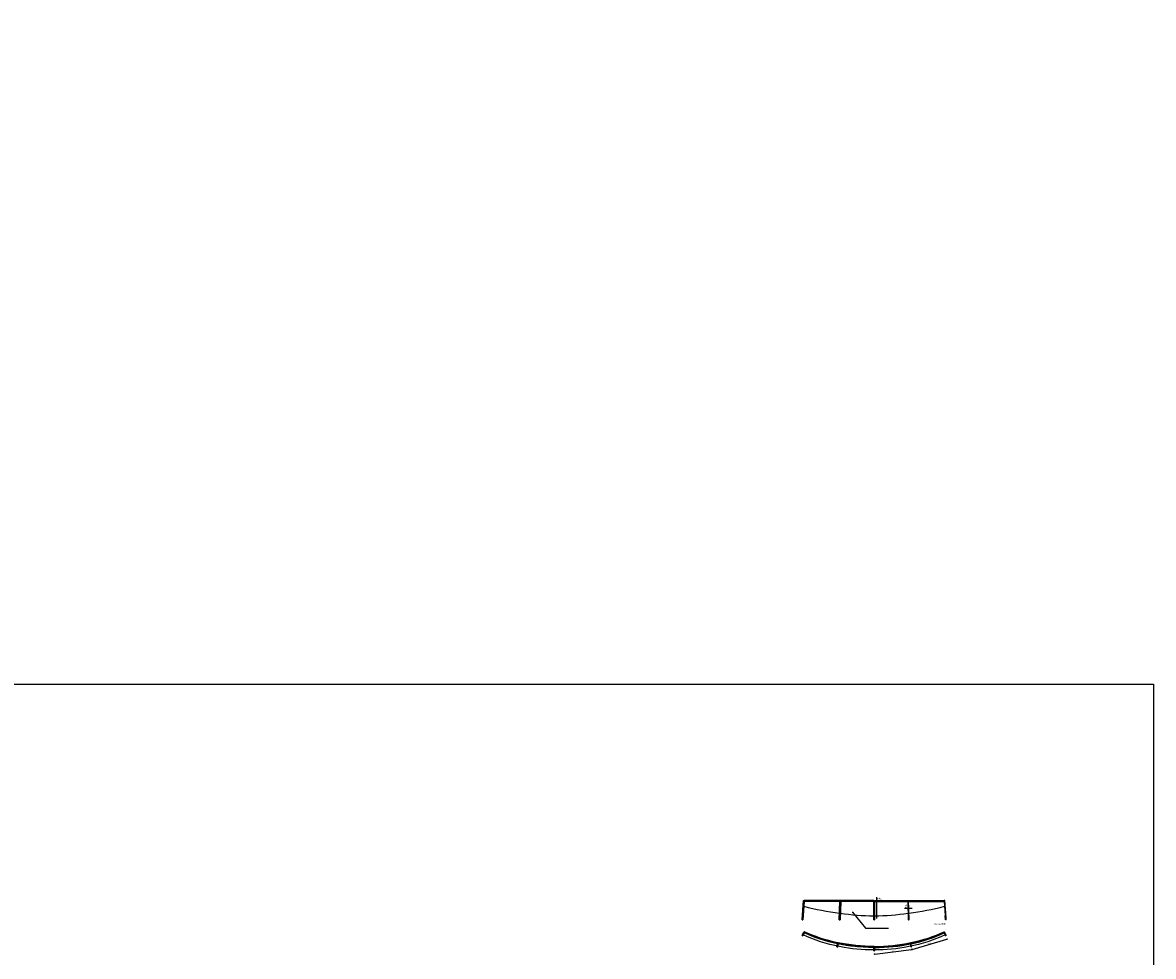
# Model space of a CAD drawing. Header units: metres. Extents: x 63115 to 703450, y -261936 to -53969.
# Tile 14 of 174: x 144114 to 202851, y -206491 to -157953. Entities that reach past the tile are written whole.
import ezdxf
from ezdxf.enums import TextEntityAlignment as Align

# ---------------------------------------------------------------- set-up
doc = ezdxf.new("R2010")
doc.units = ezdxf.units.M
doc.header["$PDMODE"] = 35
doc.header["$PDSIZE"] = 50
doc.linetypes.add('DASHED', pattern=[0.75, 0.5, -0.25])
doc.layers.get('0').update_dxf_attribs({"true_color": 0x83b7c5})
doc.layers.get('DEFPOINTS').update_dxf_attribs({"color": 6})
for name, color, linetype in [('_03-PROJECTION', 1, 'Continuous'), ('_04-HIDDEN', 7, 'DASHED'), ('_05text5', 8, 'Continuous'), ('_06dimentions50', 7, 'Continuous'), ('_07Brandveiligheid', 8, 'Continuous'), ('_11-BLOCKS', 7, 'Continuous'), ('Make2D visible lines', 1, 'Continuous')]:
    doc.layers.add(name, color=color, linetype=linetype)
doc.styles.add('NIO 1_5 klein', font='arial.ttf', dxfattribs={"height": 10})
doc.styles.add('NIOstandard', font='arial.ttf')
doc.dimstyles.new('NIO-20-GROOT', dxfattribs={"dimtxt": 60, "dimasz": 6, "dimexe": 2, "dimexo": 5, "dimgap": 6, "dimtad": 1, "dimdec": 0, "dimzin": 0, "dimdsep": 46, "dimtxsty": 'NIOstandard', "dimblk1": 'MAATSTR', "dimblk2": 'MAATSTR', "dimsah": 1, "dimcen": 0, "dimdle": 1.5, "dimse1": 1, "dimse2": 1, "dimclrd": 7, "dimclre": 256, "dimclrt": 256, "dimazin": 0, "dimtfac": 1, "dimtdec": 0, "dimtofl": 0, "dimtmove": 1, "dimatfit": 2, "dimldrblk": 'MAATSTR', "dimfxl": 1, "dimtvp": 1, "dimtolj": 1, "dimtzin": 0, "dimarcsym": 0})
doc.dimstyles.new('NIO-5-KLEIN', dxfattribs={"dimtxt": 10, "dimasz": 1, "dimexe": 2, "dimexo": 5, "dimgap": 1, "dimtad": 1, "dimdec": 0, "dimzin": 0, "dimdsep": 46, "dimtxsty": 'NIOstandard', "dimblk1": 'MAATSTR', "dimblk2": 'MAATSTR', "dimsah": 1, "dimcen": 0, "dimdle": 1.5, "dimse1": 1, "dimse2": 1, "dimclrd": 7, "dimclre": 256, "dimclrt": 256, "dimazin": 0, "dimtfac": 1, "dimtdec": 0, "dimtofl": 0, "dimtmove": 1, "dimatfit": 2, "dimldrblk": 'MAATSTR', "dimfxl": 1, "dimtvp": 1, "dimtolj": 1, "dimtzin": 0, "dimarcsym": 0})

# ---------------------------------------------------------------- blocks, each defined once
blk = doc.blocks.new('hidden')
at = {"layer": '_04-HIDDEN'}
for points in [[(29, 795), (-45, -200)], [(34, 795), (-41, -200)], [(38, 795), (-36, -200)], [(1916, 752), (1885, -200)], [(1921, 752), (1890, -200)], [(1926, 752), (1894, -200)], [(3678, 752), (3678, -200)], [(3683, 752), (3683, -200)], [(3688, 752), (3688, -200)], [(5440, 752), (5472, -200)], [(5445, 752), (5477, -200)], [(5450, 752), (5482, -200)], [(7329, 795), (7403, -200)], [(7334, 795), (7408, -200)], [(7338, 795), (7413, -200)]]:
    blk.add_lwpolyline(points, dxfattribs=at)
blk = doc.blocks.new('*U206')
at = {"layer": '_05text5', "color": 4}
blk.add_lwpolyline([(0, -2140), (0, 50)], dxfattribs=at)
at = {"layer": '_05text5', "style": 'NIOstandard'}
blk.add_attdef('NR', text='', height=150, dxfattribs=at).set_placement((52, -200), align=Align.BOTTOM_LEFT)
blk = doc.blocks.new('*U207')
at = {"layer": '_05text5', "color": 4}
blk.add_lwpolyline([(0, -727), (0, 50)], dxfattribs=at)
at = {"layer": '_05text5', "style": 'NIOstandard'}
blk.add_attdef('NR', text='', height=150, dxfattribs=at).set_placement((52, -200), align=Align.BOTTOM_LEFT)
blk = doc.blocks.new('MAATSTR')
at = {"linetype": 'Continuous'}
for p, q in [((-4.17, 0), (4.17, 0)), ((0, 5), (0, -5))]:
    blk.add_line(p, q, dxfattribs=at)
at = {"linetype": 'Continuous', "const_width": 1.5}
blk.add_lwpolyline([(-0.75, 0, 1), (0.75, 0, 1)], format="xyb", close=True, dxfattribs=at)
blk = doc.blocks.new('*D208')
at = {"layer": '_03-PROJECTION', "color": 7, "lineweight": -2, "transparency": 16777216}
blk.add_line((188377, -206379), (190280, -206141), dxfattribs=at)
at = {"layer": 'DEFPOINTS', "color": 0, "transparency": 16777216}
for p in [(190263, -205960), (190285, -206140), (188348, -206199)]:
    blk.add_point(p, dxfattribs=at)
at = {"layer": '_03-PROJECTION', "color": 7, "lineweight": -2, "transparency": 16777216, "xscale": 6, "yscale": 6, "zscale": 6}
for p, rotation in [((190285, -206140), 7.129827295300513), ((188371, -206380), 187.1298272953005)]:
    blk.add_blockref('MAATSTR', p, dxfattribs=dict(at, rotation=rotation))
at = {"layer": '_03-PROJECTION', "transparency": 16777216, "insert": (189323, -206224), "char_height": 60, "attachment_point": 5, "rotation": 7.12983, "style": 'NIOstandard'}
blk.add_mtext('\\A1;1900', dxfattribs=at)
blk = doc.blocks.new('*D209')
at = {"layer": '_03-PROJECTION', "color": 7, "lineweight": -2, "transparency": 16777216}
blk.add_line((190320, -206130), (192119, -205588), dxfattribs=at)
at = {"layer": 'DEFPOINTS', "color": 0, "transparency": 16777216}
for p in [(192073, -205414), (190263, -205960), (192125, -205586)]:
    blk.add_point(p, dxfattribs=at)
at = {"layer": '_03-PROJECTION', "color": 7, "lineweight": -2, "transparency": 16777216, "xscale": 6, "yscale": 6, "zscale": 6}
for p, rotation in [((192125, -205586), 16.77288195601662), ((190315, -206132), 196.7728819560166)]:
    blk.add_blockref('MAATSTR', p, dxfattribs=dict(at, rotation=rotation))
at = {"layer": '_03-PROJECTION', "transparency": 16777216, "insert": (191209, -205824), "char_height": 60, "attachment_point": 5, "rotation": 16.77288, "style": 'NIOstandard'}
blk.add_mtext('\\A1;1900', dxfattribs=at)

msp = doc.modelspace()

# ---------------------------------------------------------------- linework, layer by layer
at = {"layer": '_03-PROJECTION'}
for centre, start, end in [((188718.6, -188141.6), 255.671971, 262.31819), ((188718.6, -188141.6), 262.46069, 268.62281), ((187977.5, -188141.6), 271.37719, 277.53931), ((187977.5, -188141.6), 277.68181, 284.328029)]:
    msp.add_arc(centre, 16250.2, start, end, dxfattribs=at)
at = {"layer": '_06dimentions50'}
msp.add_lwpolyline([(63115, -192340.6), (202850.9, -192340.6), (202850.9, -238268.9), (63115, -238268.9)], close=True, dxfattribs=at)
at = {"layer": 'Make2D visible lines'}
for points in [[(184606.4, -204587.1), (184680.7, -203592.1)], [(184716.9, -203592.1), (184642.6, -204587.1)], [(184715.9, -203634.9), (184644.7, -204587.9)], [(184680.7, -203592.1), (184716.9, -203592.1)], [(188348, -203634.9), (184713.7, -203634.9)], [(188328, -203592.1), (184716.9, -203592.1)], [(186535, -204587.1), (186566.8, -203634.9)], [(186606, -203634.9), (186574.3, -204587.1)], [(186606.9, -203636.7), (186575.2, -204587.9)], [(188328, -203592.1), (188368, -203592.1)], [(188328, -204587.1), (188328, -203634.9)], [(188348, -203634.9), (191983.9, -203634.9)], [(188368, -203592.1), (191980.7, -203592.1)], [(188368, -203634.9), (188368, -204587.1)], [(190089.8, -203636.7), (190121.5, -204587.9)], [(190090.7, -203634.9), (190122.4, -204587.1)], [(190161.7, -204587.1), (190129.9, -203634.9)], [(191980.7, -203592.1), (192055, -204587.1)], [(191994.3, -203592.1), (191980.7, -203592.1)], [(191981.8, -203634.9), (192052.9, -204587.9)], [(191994.3, -203592.1), (192003.4, -203592.1)], [(192017, -203592.1), (192003.4, -203592.1)], [(192091.3, -204587.1), (192017, -203592.1)], [(184650.2, -204587.1), (184665.1, -204387.1)], [(192047.4, -204587.1), (192032.5, -204387.1)], [(184606.4, -204587.1), (184608.5, -204587.9)], [(184606.4, -204587.1), (184642.6, -204587.1)], [(184608.5, -204587.9), (184644.7, -204587.9)], [(184644.7, -204587.9), (184642.6, -204587.1)], [(184650.2, -204587.1), (184644.8, -204587.1)], [(186535, -204587.1), (186535.9, -204587.9)], [(186535, -204587.1), (186574.3, -204587.1)], [(186535.9, -204587.9), (186575.2, -204587.9)], [(186575.2, -204587.9), (186574.3, -204587.1)], [(188328, -204587.1), (188328, -204587.9)], [(188328, -204587.1), (188368, -204587.1)], [(188328, -204587.9), (188368, -204587.9)], [(188368, -204587.9), (188368, -204587.1)], [(190121.5, -204587.9), (190122.4, -204587.1)], [(190160.8, -204587.9), (190121.5, -204587.9)], [(190161.7, -204587.1), (190122.4, -204587.1)], [(190161.7, -204587.1), (190160.8, -204587.9)], [(192047.4, -204587.1), (192052.9, -204587.1)], [(192052.9, -204587.9), (192055, -204587.1)], [(192089.2, -204587.9), (192052.9, -204587.9)], [(192091.3, -204587.1), (192055, -204587.1)], [(192091.3, -204587.1), (192089.2, -204587.9)], [(184606.4, -205405.5), (184680.7, -205246.6)], [(184606.4, -205405.5), (184642.6, -205422.4)], [(184694.3, -205252.9), (184620, -205411.8)], [(184698.8, -205255), (184624.5, -205414)], [(184703.3, -205257.1), (184629, -205416.1)], [(184716.9, -205263.5), (184642.6, -205422.4)], [(186543.4, -205983.2), (186302.8, -205932.2), (186042.8, -205869), (185802.8, -205802.9), (185564.9, -205729.4), (185334.2, -205650.3), (185106, -205563.8), (184884.6, -205471.4), (184666.4, -205371.6)], [(184682.8, -205242.1), (184680.7, -205246.6)], [(184680.7, -205246.6), (184716.9, -205263.5)], [(184682.8, -205242.1), (184696.3, -205248.4)], [(184696.9, -205247.2), (184694.3, -205252.9)], [(184694.5, -205252.3), (184715.9, -205207.1)], [(188348, -206023.8), (188110.5, -206020.9), (187873.1, -206012), (187630.5, -205996.9), (187388.4, -205975.4), (187144.4, -205947.4), (186901.2, -205912.9), (186669.5, -205873.8), (186438.9, -205828.6), (186204.1, -205776), (185970.9, -205716.8), (185749.2, -205653.9), (185529.3, -205584.7), (185313.3, -205509.7), (185099.6, -205428.3), (184895.7, -205343.4), (184694.5, -205252.3)], [(184697.4, -205246.2), (184914.2, -205344.1), (185077.8, -205412.3), (185302.4, -205498.5), (185529.7, -205577.7), (185761.5, -205650.5), (185995.3, -205716.4), (186231.4, -205775.6), (186469.2, -205828), (186707, -205873.7), (186945.9, -205912.9), (187183, -205945.5), (187479.3, -205977.4), (187772.1, -205999.7), (188061.3, -206012.8), (188348, -206017.1), (188577.3, -206014.4), (188865.2, -206003.1), (189158, -205982.7), (189453.4, -205952.7), (189750.2, -205912.9), (189989.1, -205873.7), (190226.7, -205828.1), (190464.7, -205775.5), (190700.8, -205716.3), (190934.7, -205650.4), (191166.6, -205577.6), (191393.8, -205498.5), (191618.4, -205412.2), (191836.5, -205320.2), (191999.9, -205245.6)], [(184715.4, -205207.6), (184698.1, -205244.7)], [(184720, -205209.7), (184698.8, -205255)], [(184724.5, -205211.8), (184703.3, -205257.1)], [(188328, -206031.4), (188079, -206027.6), (187830.2, -206017.4), (187596, -206001.8), (187362.2, -205980.3), (187130.8, -205953.3), (186900.1, -205920.4), (186668.2, -205881.2), (186437.4, -205836), (186214.9, -205786.3), (185993.7, -205730.7), (185768.5, -205667.5), (185545.2, -205597.8), (185328.7, -205523.3), (185114.5, -205442.3), (184912.9, -205359.1), (184714, -205269.8)], [(184724.5, -205211.8), (184715.4, -205207.6)], [(188348, -205973.8), (188111.7, -205970.9), (187875.6, -205962.1), (187634.3, -205947), (187393.5, -205925.7), (187150.8, -205897.8), (186908.9, -205863.5), (186678.5, -205824.6), (186449.2, -205779.7), (186215.7, -205727.4), (185983.9, -205668.5), (185763.5, -205606), (185545, -205537.2), (185330.4, -205462.7), (185118.1, -205381.8), (184915.6, -205297.6), (184715.9, -205207.1)], [(184717.2, -205262.9), (184716.9, -205263.5)], [(188353, -205973.8), (188595.6, -205970.6), (188838, -205961.2), (189074.1, -205946.1), (189309.7, -205925), (189552.3, -205896.9), (189794, -205862.5), (190027.6, -205822.8), (190260.2, -205776.9), (190492.3, -205724.5), (190723, -205665.6), (190941.4, -205603.3), (191158, -205534.8), (191370.8, -205460.8), (191581.4, -205380.5), (191782.7, -205296.6), (191981.4, -205206.5)], [(188360.3, -206023.8), (188610.5, -206020.2), (188860.6, -206010.1), (189100.4, -205994.2), (189339.7, -205972.1), (189571.1, -205944.9), (189801.7, -205911.9), (190036.7, -205872), (190270.5, -205825.8), (190504, -205773.1), (190736, -205713.9), (190955.8, -205651.2), (191173.8, -205582.3), (191388, -205507.8), (191599.9, -205426.9), (191802.7, -205342.4), (192002.7, -205251.7)], [(188368, -206031.4), (188614.6, -206027.7), (188861, -206017.6), (189101, -206001.7), (189340.5, -205979.6), (189572.1, -205952.4), (189802.8, -205919.3), (190038, -205879.4), (190272.1, -205833.2), (190495.7, -205782.9), (190717.9, -205726.6), (190938.1, -205664.4), (191156.4, -205596), (191371.1, -205521.9), (191583.5, -205441.5), (191784.7, -205358.4), (191983.3, -205269.2)], [(192030.9, -205371), (191814.9, -205469.9), (191593.3, -205562.5), (191364.1, -205649.5), (191132.1, -205729.1), (190894.1, -205802.6), (190653.8, -205868.9), (190404.4, -205929.7), (190153.3, -205983.1)], [(191973.1, -205212), (191982.2, -205207.8)], [(191973.1, -205212), (191994.3, -205257.3)], [(191977.7, -205209.9), (191998.8, -205255.2)], [(191980.1, -205262.3), (191980.7, -205263.7)], [(192017, -205246.8), (191980.7, -205263.7)], [(191980.7, -205263.7), (192055, -205422.6)], [(191999.1, -205244.1), (191981.4, -205206.5)], [(191982.2, -205207.8), (192003.4, -205253.1)], [(191994.3, -205257.3), (192068.6, -205416.3)], [(191998.8, -205255.2), (192073.1, -205414.2)], [(192002.7, -205251.7), (191999.9, -205245.6)], [(192014.9, -205242.3), (192001.3, -205248.6)], [(192003.4, -205253.1), (192077.7, -205412)], [(192014.9, -205242.3), (192017, -205246.8)], [(192091.3, -205405.7), (192017, -205246.8)], [(192091.3, -205405.7), (192055, -205422.6)], [(186404.9, -206000.7), (186436.6, -205836)], [(186404.9, -206000.7), (186444.2, -206008.2)], [(186451.3, -205838.9), (186419.6, -206003.5)], [(186456.2, -205839.8), (186424.5, -206004.4)], [(186461.1, -205840.8), (186429.4, -206005.4)], [(186438.1, -205828.4), (186477.3, -205835.9)], [(186475.9, -205843.6), (186444.2, -206008.2)], [(186462.3, -205782.1), (186452.8, -205831.2)], [(186467.2, -205783.1), (186457.7, -205832.2)], [(186472.1, -205784), (186462.3, -205782.1)], [(186472.1, -205784), (186462.6, -205833.1)], [(188328, -206157.3), (188107.5, -206154.3), (187887, -206146.2), (187667, -206133), (187447.4, -206114.6), (187229.2, -206091.3), (187011.5, -206062.8), (186796.7, -206029.4), (186543.4, -205983.2)], [(188328, -206023.8), (188328, -206023.8)], [(188328, -206023.8), (188336.6, -206023.8)], [(188328, -206199.3), (188328, -206023.8)], [(188343, -205973.8), (188343, -206023.8)], [(188343, -206023.8), (188343, -206199.3)], [(188348, -206031.4), (188343, -206031.4)], [(188353, -205973.8), (188348, -205973.8)], [(188348, -206031.4), (188348, -205973.8)], [(188348, -206023.8), (188368, -206023.8)], [(188348, -206031.4), (188348, -206199.3)], [(188348, -206031.4), (188353, -206031.4)], [(188353, -205973.8), (188353, -206023.8)], [(188353, -206023.8), (188353, -206199.3)], [(190153.3, -205983.1), (189899.6, -206029.4), (189684.9, -206062.7), (189468.5, -206091.1), (189251.5, -206114.4), (189030.7, -206132.8), (188809.5, -206146.1), (188588.8, -206154.3), (188368, -206157.3)], [(188368, -206023.8), (188368, -206023.8)], [(188368, -206023.8), (188368, -206199.3)], [(190258, -205828.4), (190218.7, -205835.9)], [(190220.2, -205843.6), (190251.9, -206008.2)], [(190224, -205784), (190233.8, -205782.1)], [(190224, -205784), (190233.4, -205833.1)], [(190228.9, -205783.1), (190238.3, -205832.2)], [(190233.8, -205782.1), (190243.2, -205831.2)], [(190234.9, -205840.8), (190266.6, -206005.4)], [(190239.8, -205839.8), (190271.5, -206004.4)], [(190244.7, -205838.9), (190276.4, -206003.5)], [(190291.1, -206000.7), (190251.9, -206008.2)], [(190291.1, -206000.7), (190259.4, -205836)], [(188328, -206199.3), (188368, -206199.3)]]:
    msp.add_lwpolyline(points, dxfattribs=at)

# ---------------------------------------------------------------- block references
msp.add_blockref('hidden', (184665.1, -204387.1))
at = {"layer": '_11-BLOCKS', "xscale": 0.5, "yscale": 0.5, "zscale": 0.5}
msp.add_blockref('*U206', (188482, -203444.9), dxfattribs=at).add_auto_attribs({'NR': '5.02c'})
at = {"layer": '_11-BLOCKS', "xscale": 0.5, "yscale": 0.5, "zscale": 0.5, "rotation": 90}
msp.add_blockref('*U207', (189954.8, -204005.4), dxfattribs=at).add_auto_attribs({'NR': '5.10'})

# ---------------------------------------------------------------- texts
at = {"layer": '_05text5', "ltscale": 50, "insert": (192059.9, -204762.8), "char_height": 75, "attachment_point": 1, "style": 'NIO 1_5 klein'}
msp.add_mtext('\\pi-591.97;vooraanzicht', dxfattribs=at)
at = {"layer": '_07Brandveiligheid', "insert": (162015.4, -112703), "char_height": 300, "attachment_point": 1, "rotation": 270}
msp.add_mtext_dynamic_manual_height_columns('\\pi197.82;{\\fArial|b0|i0|c0|p34;\\H0.375x;bergruimte\\P\\pi497.18;+ kluis}', width=932.214, gutter_width=1, heights=[0], dxfattribs=at)

# ---------------------------------------------------------------- dimensions: what is measured, and where the dimension line sits
at = {"layer": '_03-PROJECTION'}
for p1, p2, distance, picture, middle in [((190262.9, -205959.8), (192073.1, -205414.2), -179.6, '*D209', (191209.3, -205823.9)), ((188348, -206199.3), (190262.9, -205959.8), -181.8, '*D208', (189323.5, -206223.6))]:
    dim = msp.add_aligned_dim(p1=p1, p2=p2, distance=distance, text='1900', dimstyle='NIO-20-GROOT', dxfattribs=at)
    dim.commit()
    dim.dimension.update_dxf_attribs({"geometry": picture, "text_midpoint": middle})

# ---------------------------------------------------------------- leaders
msp.add_leader([(187229.8, -204199.6), (187899.2, -205017.7), (189090.2, -205017.7)], dimstyle='NIO-5-KLEIN', override={"dimasz": 75, "dimldrblk": 'Dot'}, dxfattribs=at)

doc.saveas('drawing.dxf')
